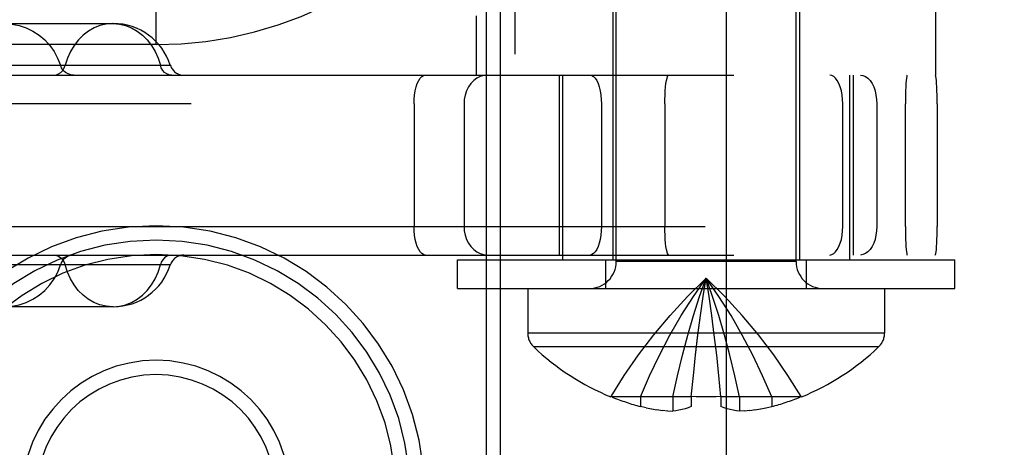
# Model space of a CAD drawing. Header units: inches. Extents: x 0 to 245, y 0 to 158.
# Tile 40 of 159: x 76.042 to 77.071, y 75.752 to 76.199. Entities that reach past the tile are written whole.
import ezdxf

# ---------------------------------------------------------------- set-up
doc = ezdxf.new("R2010")
doc.units = ezdxf.units.IN
doc.header["$LTSCALE"] = 13.466196
doc.header["$MEASUREMENT"] = 0
doc.linetypes.add('HIDDEN', pattern=[0.2, 0.1, -0.1])
doc.layers.add('DEFAULT_2', color=8, linetype='HIDDEN')

msp = doc.modelspace()

# ---------------------------------------------------------------- linework, layer by layer
at = {"layer": 'DEFAULT_2', "color": 8, "linetype": 'HIDDEN'}
for p, q in [((76.7805, 112.0019), (76.7805, 43.4049)), ((76.5445, 75.2034), (76.5445, 80.2034)), ((76.5595, 80.2034), (76.5595, 75.2034)), ((76.6655, 75.9466), (76.6655, 76.7834)), ((76.8535, 75.9466), (76.8535, 76.7834)), ((76.662, 76.3909), (76.662, 75.9484)), ((76.857, 76.3909), (76.857, 75.9484)), ((76.9995, 76.1414), (76.9995, 76.3909)), ((76.5295, 76.3663), (76.5295, 75.2034)), ((76.1845, 76.1734), (76.1845, 76.3584)), ((76.5195, 76.1414), (76.5195, 76.2034)), ((76.0251, 76.1954), (76.1398, 76.1954)), ((76.1845, 76.1734), (75.1845, 76.1734)), ((75.9655, 76.1519), (76.1994, 76.1519)), ((75.4419, 76.1414), (78.9005, 76.1414)), ((76.606, 76.1414), (76.606, 75.9534)), ((76.6095, 76.1414), (76.6095, 75.9484)), ((76.9095, 76.1414), (76.9095, 75.9484)), ((76.913, 76.1414), (76.913, 75.9534)), ((78.9144, 76.1114), (75.4119, 76.1114)), ((76.4542, 76.1114), (76.4542, 75.9834)), ((76.5064, 76.1114), (76.5064, 75.9834)), ((76.6501, 76.1114), (76.6501, 75.9834)), ((76.7163, 76.1114), (76.7163, 75.9834)), ((76.9023, 75.9834), (76.9023, 76.1114)), ((76.9379, 76.1114), (76.9379, 75.9834)), ((76.9677, 75.9834), (76.9677, 76.1114)), ((77.0009, 76.1114), (77.0009, 75.9834)), ((75.4119, 75.9834), (78.9144, 75.9834)), ((75.4419, 75.9534), (78.9005, 75.9534)), ((76.1994, 75.943), (75.9655, 75.943)), ((76.4995, 75.9484), (77.0195, 75.9484)), ((76.4995, 75.9184), (76.4995, 75.9484)), ((76.6545, 75.9184), (76.6545, 75.9484)), ((76.8535, 75.9466), (76.6655, 75.9466)), ((76.8645, 75.9184), (76.8645, 75.9484)), ((77.0195, 75.9184), (77.0195, 75.9484)), ((76.4995, 75.9184), (77.0195, 75.9184)), ((76.573, 75.9184), (76.573, 75.8719)), ((76.946, 75.9184), (76.946, 75.8719)), ((76.1398, 75.8994), (76.0251, 75.8994)), ((76.768, 75.8697), (76.7653, 75.8902)), ((76.946, 75.8719), (76.573, 75.8719)), ((76.7705, 75.8488), (76.768, 75.8699)), ((76.9397, 75.8574), (76.5792, 75.8574)), ((76.7728, 75.8272), (76.7705, 75.849)), ((76.744, 75.8051), (76.7461, 75.8275)), ((76.775, 75.8051), (76.7728, 75.8275)), ((76.6602, 75.8055), (76.66, 75.8051)), ((76.6612, 75.8051), (76.6602, 75.8055)), ((76.744, 75.8051), (76.6612, 75.8051)), ((76.691, 75.8051), (76.691, 75.795)), ((76.7246, 75.8051), (76.7246, 75.7901)), ((76.744, 75.8051), (76.744, 75.8055)), ((76.744, 75.8051), (76.744, 75.795)), ((76.7749, 75.8055), (76.775, 75.8051)), ((76.8578, 75.8051), (76.775, 75.8051)), ((76.775, 75.8051), (76.775, 75.795)), ((76.7944, 75.8051), (76.7944, 75.7901)), ((76.828, 75.8051), (76.828, 75.795)), ((76.8587, 75.8055), (76.8578, 75.8051)), ((76.8587, 75.8055), (76.859, 75.8051)), ((76.6969, 75.7937), (76.691, 75.795)), ((76.6967, 75.7938), (76.7027, 75.7926)), ((76.7024, 75.7927), (76.7084, 75.7917)), ((76.708, 75.7918), (76.7139, 75.791)), ((76.7136, 75.7911), (76.7193, 75.7905)), ((76.7191, 75.7905), (76.7246, 75.7901)), ((76.7998, 75.7905), (76.7944, 75.7901)), ((76.7996, 75.7905), (76.8053, 75.7911)), ((76.805, 75.791), (76.8109, 75.7918)), ((76.8105, 75.7917), (76.8166, 75.7927)), ((76.8162, 75.7926), (76.8222, 75.7938)), ((76.822, 75.7937), (76.828, 75.795))]:
    msp.add_line(p, q, dxfattribs=at)
for points in [[(76.0262, 76.1954), (76.0339, 76.1949), (76.0415, 76.1934), (76.0488, 76.191), (76.0558, 76.1876), (76.0623, 76.1834), (76.0682, 76.1783), (76.0735, 76.1726), (76.078, 76.1662), (76.0816, 76.1592), (76.0845, 76.1519)], [(76.1387, 76.1954), (76.1323, 76.1949), (76.1259, 76.1934), (76.1197, 76.191), (76.1138, 76.1876), (76.1083, 76.1834), (76.1033, 76.1783), (76.0989, 76.1726), (76.095, 76.1662), (76.0919, 76.1592), (76.0895, 76.1519)], [(76.1397, 76.1954), (76.1462, 76.1949), (76.1526, 76.1934), (76.1588, 76.191), (76.1647, 76.1876), (76.1702, 76.1834), (76.1752, 76.1783), (76.1797, 76.1726), (76.1835, 76.1662), (76.1866, 76.1592), (76.189, 76.1519)], [(76.0777, 76.1414), (76.0803, 76.1418), (76.0827, 76.1427), (76.085, 76.1443), (76.0869, 76.1464), (76.0885, 76.149), (76.0895, 76.1519)], [(76.0984, 76.1414), (76.0954, 76.1418), (76.0925, 76.1427), (76.0898, 76.1443), (76.0875, 76.1464), (76.0857, 76.149), (76.0845, 76.1519)], [(76.2008, 76.1414), (76.1982, 76.1418), (76.1957, 76.1427), (76.1935, 76.1443), (76.1915, 76.1464), (76.19, 76.149), (76.189, 76.1519)], [(76.4542, 76.1114), (76.4543, 76.1161), (76.4548, 76.1207), (76.4555, 76.125), (76.4564, 76.1291), (76.4576, 76.1326), (76.459, 76.1357), (76.4606, 76.1382), (76.4623, 76.14), (76.4641, 76.1411), (76.4659, 76.1414)], [(76.5307, 76.1414), (76.5269, 76.1411), (76.5232, 76.14), (76.5197, 76.1382), (76.5165, 76.1357), (76.5136, 76.1326), (76.5111, 76.1291), (76.5091, 76.125), (76.5076, 76.1207), (76.5067, 76.1161), (76.5064, 76.1114)], [(76.6383, 76.1414), (76.6401, 76.1411), (76.6419, 76.14), (76.6436, 76.1382), (76.6452, 76.1357), (76.6466, 76.1326), (76.6478, 76.1291), (76.6488, 76.125), (76.6495, 76.1207), (76.6499, 76.1161), (76.6501, 76.1114)], [(76.7163, 76.1114), (76.7163, 76.1161), (76.7165, 76.1207), (76.7167, 76.125), (76.7171, 76.1291), (76.7175, 76.1326), (76.718, 76.1357), (76.7186, 76.1382), (76.7192, 76.14), (76.7198, 76.1411), (76.7204, 76.1414)], [(76.9023, 76.1114), (76.9021, 76.1161), (76.9016, 76.1207), (76.9008, 76.125), (76.8996, 76.1291), (76.8982, 76.1326), (76.8966, 76.1357), (76.8948, 76.1382), (76.8928, 76.14), (76.8907, 76.1411), (76.8886, 76.1414)], [(76.9208, 76.1414), (76.9234, 76.1411), (76.926, 76.14), (76.9285, 76.1382), (76.9308, 76.1357), (76.9329, 76.1326), (76.9346, 76.1291), (76.936, 76.125), (76.937, 76.1207), (76.9377, 76.1161), (76.9379, 76.1114)], [(76.9697, 76.1414), (76.9694, 76.1411), (76.9691, 76.14), (76.9688, 76.1382), (76.9685, 76.1357), (76.9683, 76.1326), (76.9681, 76.1291), (76.9679, 76.125), (76.9678, 76.1207), (76.9677, 76.1161), (76.9677, 76.1114)], [(77.0009, 76.1114), (77.0009, 76.1161), (77.0008, 76.1207), (77.0007, 76.125), (77.0006, 76.1291), (77.0004, 76.1326), (77.0001, 76.1357), (76.9998, 76.1382), (76.9996, 76.14), (76.9993, 76.1411), (76.9989, 76.1414)], [(76.4659, 75.9534), (76.4641, 75.9538), (76.4623, 75.9549), (76.4606, 75.9567), (76.459, 75.9592), (76.4576, 75.9622), (76.4564, 75.9658), (76.4555, 75.9698), (76.4548, 75.9742), (76.4543, 75.9787), (76.4542, 75.9834)], [(76.5064, 75.9834), (76.5067, 75.9787), (76.5076, 75.9742), (76.5091, 75.9698), (76.5111, 75.9658), (76.5136, 75.9622), (76.5165, 75.9592), (76.5197, 75.9567), (76.5232, 75.9549), (76.5269, 75.9538), (76.5307, 75.9534)], [(76.6501, 75.9834), (76.6499, 75.9787), (76.6495, 75.9742), (76.6488, 75.9698), (76.6478, 75.9658), (76.6466, 75.9622), (76.6452, 75.9592), (76.6436, 75.9567), (76.6419, 75.9549), (76.6401, 75.9538), (76.6383, 75.9534)], [(76.7204, 75.9534), (76.7198, 75.9538), (76.7192, 75.9549), (76.7186, 75.9567), (76.718, 75.9592), (76.7175, 75.9622), (76.7171, 75.9658), (76.7167, 75.9698), (76.7165, 75.9742), (76.7163, 75.9787), (76.7163, 75.9834)], [(76.8886, 75.9534), (76.8907, 75.9538), (76.8928, 75.9549), (76.8948, 75.9567), (76.8966, 75.9592), (76.8982, 75.9622), (76.8996, 75.9658), (76.9008, 75.9698), (76.9016, 75.9742), (76.9021, 75.9787), (76.9023, 75.9834)], [(76.9379, 75.9834), (76.9377, 75.9787), (76.937, 75.9742), (76.936, 75.9698), (76.9346, 75.9658), (76.9329, 75.9622), (76.9308, 75.9592), (76.9285, 75.9567), (76.926, 75.9549), (76.9234, 75.9538), (76.9208, 75.9534)], [(76.9677, 75.9834), (76.9677, 75.9787), (76.9678, 75.9742), (76.9679, 75.9698), (76.9681, 75.9658), (76.9683, 75.9622), (76.9685, 75.9592), (76.9688, 75.9567), (76.9691, 75.9549), (76.9694, 75.9538), (76.9697, 75.9534)], [(76.9989, 75.9534), (76.9993, 75.9538), (76.9996, 75.9549), (76.9998, 75.9567), (77.0001, 75.9592), (77.0004, 75.9622), (77.0006, 75.9658), (77.0007, 75.9698), (77.0008, 75.9742), (77.0009, 75.9787), (77.0009, 75.9834)], [(76.0777, 75.9534), (76.0803, 75.9531), (76.0827, 75.9521), (76.085, 75.9505), (76.0869, 75.9484), (76.0884, 75.9459), (76.0895, 75.943)], [(76.0985, 75.9534), (76.0954, 75.9531), (76.0925, 75.9521), (76.0898, 75.9505), (76.0875, 75.9484), (76.0857, 75.9459), (76.0845, 75.943)], [(76.2008, 75.9534), (76.1982, 75.9531), (76.1957, 75.9521), (76.1935, 75.9505), (76.1915, 75.9484), (76.19, 75.9459), (76.189, 75.943)], [(76.0262, 75.8994), (76.0339, 75.8999), (76.0415, 75.9014), (76.0488, 75.9039), (76.0558, 75.9072), (76.0623, 75.9115), (76.0682, 75.9165), (76.0735, 75.9223), (76.078, 75.9287), (76.0817, 75.9356), (76.0845, 75.943)], [(76.1387, 75.8994), (76.1322, 75.8999), (76.1258, 75.9014), (76.1196, 75.9039), (76.1137, 75.9072), (76.1082, 75.9115), (76.1032, 75.9165), (76.0988, 75.9223), (76.095, 75.9287), (76.0919, 75.9356), (76.0895, 75.943)], [(76.1397, 75.8994), (76.1462, 75.8999), (76.1526, 75.9014), (76.1588, 75.9039), (76.1647, 75.9072), (76.1702, 75.9115), (76.1752, 75.9165), (76.1797, 75.9223), (76.1835, 75.9287), (76.1866, 75.9356), (76.189, 75.943)], [(76.6602, 75.8055), (76.6739, 75.8275), (76.6887, 75.849), (76.7047, 75.8699), (76.7218, 75.8902), (76.7401, 75.9099), (76.7595, 75.9291)], [(76.691, 75.8051), (76.7004, 75.8272), (76.7106, 75.8488), (76.7217, 75.8697), (76.7335, 75.8901), (76.7461, 75.9099), (76.7595, 75.9291)], [(76.7246, 75.8051), (76.7294, 75.8272), (76.7346, 75.8488), (76.7402, 75.8697), (76.7462, 75.8901), (76.7526, 75.9099), (76.7595, 75.9291)], [(76.7461, 75.8272), (76.7484, 75.849), (76.7509, 75.8699), (76.7536, 75.8902), (76.7564, 75.9099), (76.7595, 75.9291)], [(76.7484, 75.8488), (76.7509, 75.8697), (76.7536, 75.8901), (76.7564, 75.9099), (76.7595, 75.9291)], [(76.8587, 75.8055), (76.845, 75.8275), (76.8302, 75.849), (76.8142, 75.8699), (76.7971, 75.8902), (76.7789, 75.9099), (76.7595, 75.9291)], [(76.828, 75.8051), (76.8185, 75.8272), (76.8083, 75.8488), (76.7973, 75.8697), (76.7855, 75.8901), (76.7729, 75.9099), (76.7595, 75.9291)], [(76.7944, 75.8051), (76.7896, 75.8272), (76.7843, 75.8488), (76.7787, 75.8697), (76.7727, 75.8901), (76.7663, 75.9099), (76.7595, 75.9291)], [(76.7653, 75.8902), (76.7625, 75.9099), (76.7595, 75.9291)], [(76.7653, 75.8901), (76.7625, 75.9099), (76.7595, 75.9291)], [(76.7749, 75.8055), (76.7698, 75.8052), (76.7646, 75.8051), (76.7595, 75.8051), (76.7543, 75.8051), (76.7492, 75.8052), (76.744, 75.8055)], [(76.744, 75.795), (76.7407, 75.7938), (76.7375, 75.7927), (76.7343, 75.7918), (76.731, 75.7911), (76.7278, 75.7905), (76.7246, 75.7901)], [(76.7944, 75.7901), (76.7911, 75.7905), (76.7879, 75.7911), (76.7847, 75.7918), (76.7814, 75.7927), (76.7782, 75.7938), (76.775, 75.795)]]:
    msp.add_lwpolyline(points, dxfattribs=at)
for centre, radius, start, end in [((76.1845, 76.5784), 0.405, 270, 328.4137), ((76.1398, 76.1329), 0.0625, 17.6515, 90), ((76.2137, 76.1564), 0.015, 197.6515, 270), ((76.1845, 75.7034), 0.2806, 0, 180), ((76.1845, 75.7034), 0.2656, 0, 180), ((76.1845, 75.7034), 0.2506, 0, 180), ((76.2137, 75.9384), 0.015, 90, 162.3485), ((76.1398, 75.9619), 0.0625, 270, 342.3485), ((76.6373, 75.9466), 0.0282, 270, 360), ((76.8817, 75.9466), 0.0282, 180, 270), ((76.593, 75.8719), 0.02, 180, 226.4862), ((76.926, 75.8719), 0.02, 313.5138, 360), ((76.7595, 76.0472), 0.2618, 226.4862, 247.6643), ((76.7595, 76.0472), 0.2618, 292.3357, 313.5138), ((76.1845, 75.7034), 0.14, 0, 180), ((76.1845, 75.7034), 0.125, 0, 180), ((76.7595, 76.0472), 0.2614, 247.9106, 254.8059), ((76.7595, 76.0472), 0.2614, 285.1941, 292.0894)]:
    msp.add_arc(centre, radius, start, end, dxfattribs=at)

doc.saveas('drawing.dxf')
